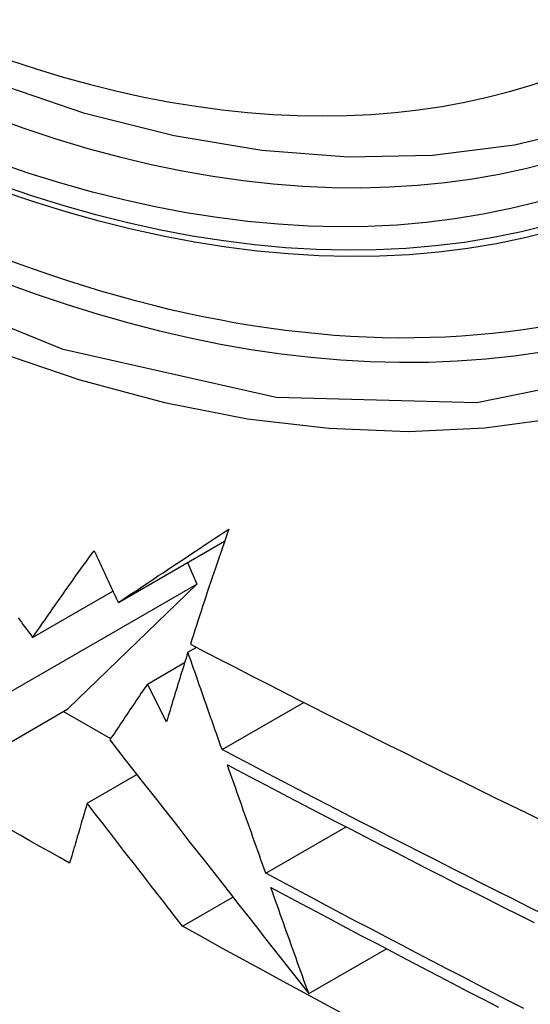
# Model space of a CAD drawing. Header units: inches. Extents: x 584 to 686, y 228 to 319.
# Tile 73 of 114: x 631.4441 to 631.5295, y 269.1432 to 269.3079. Entities that reach past the tile are written whole.
import ezdxf

# ---------------------------------------------------------------- set-up
doc = ezdxf.new("R2010")
doc.units = ezdxf.units.IN
doc.header["$MEASUREMENT"] = 0
doc.layers.add('Visible Edges(ANSI)', color=7, linetype='Continuous', lineweight=25)
doc.layers.add('Visible Tangent Edges(ANSI)', color=7, linetype='Continuous', lineweight=25)

msp = doc.modelspace()

# ---------------------------------------------------------------- linework, layer by layer
at = {"layer": 'Visible Edges(ANSI)'}
for p, q in [((631.46059, 269.21044), (631.47836, 269.22071)), ((631.47214, 269.21711), (631.47374, 269.21352)), ((631.44193, 269.19516), (631.47374, 269.21352)), ((631.44626, 269.20459), (631.45969, 269.21235)), ((631.47374, 269.21352), (631.45217, 269.19264)), ((631.47222, 269.20213), (631.47362, 269.20294)), ((631.46544, 269.1968), (631.47168, 269.2004)), ((631.46866, 269.19048), (631.46544, 269.1968)), ((631.43031, 269.18001), (631.45217, 269.19264)), ((631.47793, 269.18583), (631.49161, 269.19373)), ((631.45143, 269.19221), (631.4593, 269.18767)), ((631.45538, 269.17685), (631.46369, 269.18165)), ((631.48524, 269.16515), (631.49868, 269.17291)), ((631.47131, 269.15629), (631.47975, 269.16117)), ((631.49242, 269.14501), (631.50541, 269.15251))]:
    msp.add_line(p, q, dxfattribs=at)
at = {"layer": 'Visible Edges(ANSI)', "flags": 128}
for points in [[(631.56441, 269.30056), (631.55253, 269.29462), (631.53997, 269.29008), (631.52681, 269.28695), (631.51313, 269.28523), (631.49904, 269.28493), (631.48461, 269.28603), (631.4699, 269.28848), (631.45498, 269.29226), (631.43992, 269.29735), (631.42477, 269.30369), (631.40959, 269.31126), (631.39444, 269.32), (631.37938, 269.32988), (631.36448, 269.34085), (631.34979, 269.35285), (631.33538, 269.36584), (631.3213, 269.37975), (631.30761, 269.39451), (631.29438, 269.41007)], [(631.46059, 269.21044), (631.46132, 269.21094), (631.46206, 269.21143), (631.4628, 269.21192), (631.46355, 269.21242), (631.46429, 269.21292), (631.46504, 269.21342), (631.4658, 269.21392), (631.46655, 269.21442), (631.46731, 269.21493), (631.46807, 269.21543), (631.46884, 269.21594), (631.4696, 269.21645), (631.47038, 269.21696), (631.47115, 269.21748), (631.47193, 269.21799), (631.47271, 269.21851), (631.47349, 269.21903), (631.47428, 269.21955), (631.47507, 269.22007), (631.47586, 269.2206), (631.47666, 269.22112), (631.47745, 269.22165), (631.47826, 269.22218), (631.47906, 269.22272)], [(631.47906, 269.22272), (631.47878, 269.2219), (631.47849, 269.22109), (631.47821, 269.22027), (631.47793, 269.21946), (631.47765, 269.21864), (631.47737, 269.21783), (631.47709, 269.21702), (631.47682, 269.21621), (631.47654, 269.2154), (631.47627, 269.2146), (631.476, 269.21379), (631.47573, 269.21299), (631.47547, 269.21218), (631.4752, 269.21138), (631.47494, 269.21058), (631.47468, 269.20978), (631.47442, 269.20898), (631.47416, 269.20819), (631.4739, 269.20739), (631.47364, 269.2066), (631.47339, 269.20581), (631.47314, 269.20502), (631.47289, 269.20423), (631.47264, 269.20345)], [(631.44626, 269.20459), (631.44667, 269.20518), (631.44708, 269.20578), (631.44749, 269.20637), (631.44791, 269.20697), (631.44833, 269.20756), (631.44874, 269.20816), (631.44917, 269.20876), (631.44959, 269.20936), (631.45001, 269.20997), (631.45044, 269.21057), (631.45086, 269.21117), (631.45129, 269.21178), (631.45172, 269.21239), (631.45215, 269.213), (631.45258, 269.2136), (631.45301, 269.21421), (631.45345, 269.21482), (631.45388, 269.21544), (631.45432, 269.21605), (631.45476, 269.21666), (631.4552, 269.21727), (631.45564, 269.21789), (631.45608, 269.2185), (631.45652, 269.21911)], [(631.45652, 269.21911), (631.45669, 269.21875), (631.45686, 269.21839), (631.45703, 269.21803), (631.4572, 269.21767), (631.45737, 269.21731), (631.45754, 269.21695), (631.45771, 269.21659), (631.45788, 269.21622), (631.45805, 269.21586), (631.45822, 269.2155), (631.45839, 269.21514), (631.45855, 269.21478), (631.45872, 269.21442), (631.45889, 269.21406), (631.45906, 269.21369), (631.45923, 269.21333), (631.4594, 269.21297), (631.45957, 269.21261), (631.45974, 269.21225), (631.45991, 269.21189), (631.46008, 269.21153), (631.46025, 269.21117), (631.46042, 269.21081), (631.46059, 269.21044)], [(631.44382, 269.20786), (631.4441, 269.2075), (631.44437, 269.20713), (631.44464, 269.20677), (631.44491, 269.2064), (631.44518, 269.20604), (631.44545, 269.20568), (631.44572, 269.20532), (631.44599, 269.20495), (631.44626, 269.20459)], [(631.47264, 269.20345), (631.47516, 269.20214), (631.47769, 269.20084), (631.48021, 269.19954), (631.48275, 269.19824), (631.48529, 269.19694), (631.48783, 269.19565), (631.49037, 269.19435), (631.49292, 269.19306), (631.49547, 269.19178), (631.49802, 269.19049), (631.50058, 269.18921), (631.50313, 269.18793), (631.50569, 269.18665), (631.50825, 269.18538), (631.51081, 269.18411), (631.51337, 269.18284), (631.51593, 269.18157), (631.51849, 269.18031), (631.52105, 269.17905), (631.52361, 269.17779), (631.52617, 269.17654), (631.52873, 269.17529), (631.53129, 269.17404)], [(631.47222, 269.20213), (631.47207, 269.20164), (631.47192, 269.20115), (631.47176, 269.20066), (631.47161, 269.20017), (631.47146, 269.19969), (631.47131, 269.1992), (631.47116, 269.19871), (631.47101, 269.19822), (631.47086, 269.19774), (631.47071, 269.19725), (631.47056, 269.19677), (631.47041, 269.19628), (631.47026, 269.19579), (631.47011, 269.19531), (631.46997, 269.19482), (631.46982, 269.19434), (631.46967, 269.19386), (631.46953, 269.19337), (631.46938, 269.19289), (631.46923, 269.19241), (631.46909, 269.19192), (631.46894, 269.19144), (631.4688, 269.19096), (631.46866, 269.19048)], [(631.47793, 269.18583), (631.47769, 269.18651), (631.47745, 269.18719), (631.47721, 269.18786), (631.47698, 269.18854), (631.47674, 269.18922), (631.4765, 269.1899), (631.47626, 269.19058), (631.47602, 269.19125), (631.47579, 269.19193), (631.47555, 269.19261), (631.47531, 269.19329), (631.47507, 269.19397), (631.47483, 269.19465), (631.4746, 269.19533), (631.47436, 269.19601), (631.47412, 269.19669), (631.47388, 269.19737), (631.47365, 269.19805), (631.47341, 269.19873), (631.47317, 269.19941), (631.47293, 269.20009), (631.4727, 269.20077), (631.47246, 269.20145), (631.47222, 269.20213)], [(631.46544, 269.1968), (631.46517, 269.1964), (631.46491, 269.19601), (631.46464, 269.19562), (631.46437, 269.19523), (631.46411, 269.19483), (631.46384, 269.19444), (631.46358, 269.19405), (631.46332, 269.19366), (631.46305, 269.19327), (631.46279, 269.19288), (631.46253, 269.19249), (631.46226, 269.1921), (631.462, 269.19171), (631.46174, 269.19132), (631.46148, 269.19093), (631.46122, 269.19054), (631.46096, 269.19015), (631.4607, 269.18976), (631.46044, 269.18938), (631.46018, 269.18899), (631.45992, 269.1886), (631.45967, 269.18821), (631.45941, 269.18783), (631.45915, 269.18744)], [(631.45915, 269.18744), (631.46044, 269.1858), (631.46174, 269.18414), (631.46304, 269.18248), (631.46436, 269.1808), (631.46568, 269.17912), (631.46701, 269.17742), (631.46834, 269.17572), (631.46969, 269.17401), (631.47104, 269.17228), (631.4724, 269.17054), (631.47377, 269.1688), (631.47515, 269.16704), (631.47653, 269.16527), (631.47793, 269.16349), (631.47934, 269.1617), (631.48075, 269.15989), (631.48217, 269.15808), (631.48361, 269.15625), (631.48505, 269.15441), (631.4865, 269.15255), (631.48797, 269.15069), (631.48944, 269.14881), (631.49092, 269.14692), (631.49242, 269.14501)], [(631.53183, 269.15819), (631.52924, 269.15949), (631.52665, 269.16079), (631.52406, 269.16209), (631.52147, 269.16339), (631.51889, 269.1647), (631.51631, 269.166), (631.51373, 269.16731), (631.51115, 269.16862), (631.50858, 269.16993), (631.50601, 269.17125), (631.50344, 269.17256), (631.50088, 269.17388), (631.49832, 269.1752), (631.49576, 269.17652), (631.4932, 269.17784), (631.49065, 269.17917), (631.4881, 269.18049), (631.48555, 269.18183), (631.48301, 269.18316), (631.48047, 269.18449), (631.47793, 269.18583)], [(631.48524, 269.16515), (631.48497, 269.1659), (631.4847, 269.16666), (631.48444, 269.16741), (631.48417, 269.16816), (631.4839, 269.16892), (631.48363, 269.16967), (631.48337, 269.17043), (631.4831, 269.17119), (631.48283, 269.17194), (631.48256, 269.1727), (631.4823, 269.17345), (631.48203, 269.17421), (631.48176, 269.17497), (631.48149, 269.17572), (631.48123, 269.17648), (631.48096, 269.17724), (631.48069, 269.17799), (631.48042, 269.17875), (631.48016, 269.17951), (631.47989, 269.18026), (631.47962, 269.18102), (631.47936, 269.18178), (631.47909, 269.18253), (631.47882, 269.18329)], [(631.47882, 269.18329), (631.48137, 269.18195), (631.48391, 269.18061), (631.48646, 269.17927), (631.48901, 269.17793), (631.49156, 269.1766), (631.49412, 269.17527), (631.49667, 269.17394), (631.49924, 269.17262), (631.5018, 269.17129), (631.50436, 269.16997), (631.50693, 269.16865), (631.5095, 269.16734), (631.51207, 269.16602), (631.51465, 269.16471), (631.51722, 269.1634), (631.5198, 269.1621), (631.52238, 269.16079), (631.52496, 269.15949), (631.52754, 269.15819), (631.53012, 269.15689)], [(631.45538, 269.17685), (631.45526, 269.17643), (631.45513, 269.17601), (631.45501, 269.17559), (631.45488, 269.17517), (631.45476, 269.17476), (631.45464, 269.17434), (631.45451, 269.17392), (631.45439, 269.1735), (631.45427, 269.17308), (631.45414, 269.17266), (631.45402, 269.17225), (631.4539, 269.17183), (631.45378, 269.17141), (631.45365, 269.17099), (631.45353, 269.17057), (631.45341, 269.17016), (631.45329, 269.16974), (631.45317, 269.16932), (631.45304, 269.16891), (631.45292, 269.16849), (631.4528, 269.16808), (631.45268, 269.16766), (631.45256, 269.16724), (631.45244, 269.16683)], [(631.47131, 269.15629), (631.47068, 269.1571), (631.47005, 269.15792), (631.46941, 269.15874), (631.46876, 269.15957), (631.46812, 269.16041), (631.46747, 269.16125), (631.46681, 269.16209), (631.46615, 269.16294), (631.46549, 269.1638), (631.46483, 269.16465), (631.46416, 269.16551), (631.46349, 269.16638), (631.46282, 269.16724), (631.46214, 269.16811), (631.46147, 269.16898), (631.46079, 269.16986), (631.46012, 269.17073), (631.45944, 269.17161), (631.45876, 269.17248), (631.45809, 269.17335), (631.45741, 269.17423), (631.45673, 269.1751), (631.45606, 269.17598), (631.45538, 269.17685)], [(631.45244, 269.16683), (631.45078, 269.16777), (631.44912, 269.16871), (631.44746, 269.16964), (631.4458, 269.17058), (631.44415, 269.17153), (631.4425, 269.17247)], [(631.5284, 269.14251), (631.52584, 269.14383), (631.52328, 269.14515), (631.52072, 269.14647), (631.51817, 269.1478), (631.51562, 269.14912), (631.51307, 269.15045), (631.51053, 269.15177), (631.50799, 269.1531), (631.50545, 269.15443), (631.50292, 269.15577), (631.50038, 269.1571), (631.49785, 269.15844), (631.49533, 269.15978), (631.4928, 269.16112), (631.49028, 269.16246), (631.48776, 269.1638), (631.48524, 269.16515)], [(631.48608, 269.16278), (631.4886, 269.16143), (631.49113, 269.16008), (631.49366, 269.15873), (631.49619, 269.15739), (631.49872, 269.15604), (631.50125, 269.1547), (631.50379, 269.15337), (631.50632, 269.15203), (631.50886, 269.1507), (631.51141, 269.14936), (631.51395, 269.14803), (631.5165, 269.14671), (631.51904, 269.14538), (631.52159, 269.14406), (631.52415, 269.14273)], [(631.49242, 269.14501), (631.49215, 269.14575), (631.49189, 269.14649), (631.49162, 269.14723), (631.49136, 269.14796), (631.4911, 269.1487), (631.49083, 269.14944), (631.49057, 269.15018), (631.4903, 269.15092), (631.49004, 269.15167), (631.48978, 269.15241), (631.48951, 269.15315), (631.48925, 269.15389), (631.48898, 269.15463), (631.48872, 269.15537), (631.48845, 269.15611), (631.48819, 269.15685), (631.48793, 269.15759), (631.48766, 269.15833), (631.4874, 269.15907), (631.48714, 269.15982), (631.48687, 269.16056), (631.48661, 269.1613), (631.48635, 269.16204), (631.48608, 269.16278)], [(631.49836, 269.14152), (631.49496, 269.14336), (631.49156, 269.1452), (631.48817, 269.14704), (631.48478, 269.14888), (631.48141, 269.15073), (631.47803, 269.15258), (631.47467, 269.15443), (631.47131, 269.15629)]]:
    msp.add_lwpolyline(points, dxfattribs=at)
at = {"layer": 'Visible Edges(ANSI)'}
msp.add_ellipse((631.4006, 269.5674), major_axis=(0.15748, -0.27276), ratio=0.57735, start_param=2.363977, end_param=7.060801, dxfattribs=at)
msp.add_ellipse((631.39712, 269.56539), major_axis=(0.15994, -0.27703), ratio=0.57735, dxfattribs=at)
at = {"layer": 'Visible Tangent Edges(ANSI)', "flags": 128}
for points in [[(631.64556, 269.42019), (631.64264, 269.37898), (631.63423, 269.34194), (631.62047, 269.30982), (631.60173, 269.28341), (631.57849, 269.26334), (631.55126, 269.25009), (631.52055, 269.24384), (631.48697, 269.24475), (631.45138, 269.25279), (631.41452, 269.26778), (631.37722, 269.28942), (631.34043, 269.31713), (631.30479, 269.35044), (631.27122, 269.38852), (631.2405, 269.43042)], [(631.24542, 269.41773), (631.25741, 269.40115), (631.26988, 269.38511), (631.28279, 269.36964), (631.2961, 269.35482), (631.30976, 269.34069), (631.32371, 269.32731), (631.33789, 269.31476), (631.35225, 269.30307), (631.36675, 269.29226), (631.38135, 269.28236), (631.39601, 269.2734), (631.4107, 269.26541), (631.42533, 269.25846), (631.43983, 269.25254), (631.45417, 269.24769), (631.4683, 269.2439), (631.48218, 269.24119), (631.49578, 269.23958), (631.50903, 269.23906), (631.5219, 269.23964), (631.5343, 269.24132), (631.54622, 269.24408), (631.55762, 269.2479)]]:
    msp.add_lwpolyline(points, dxfattribs=at)
at = {"layer": 'Visible Tangent Edges(ANSI)'}
for centre, major_axis, start_param, end_param in [((631.39961, 269.56683), (-0.17318, 0.29996), 5.05527, 10.652693), ((631.39956, 269.5668), (0.15059, -0.26083), 4.097754, 6.89782)]:
    msp.add_ellipse(centre, major_axis=major_axis, ratio=0.57735, start_param=start_param, end_param=end_param, dxfattribs=at)
for centre, major_axis in [((631.4002, 269.56717), (-0.17111, 0.29637)), ((631.39723, 269.56545), (0.1627, -0.2818)), ((631.39712, 269.56539), (-0.1621, 0.28076))]:
    msp.add_ellipse(centre, major_axis=major_axis, ratio=0.57735, dxfattribs=at)

doc.saveas('drawing.dxf')
